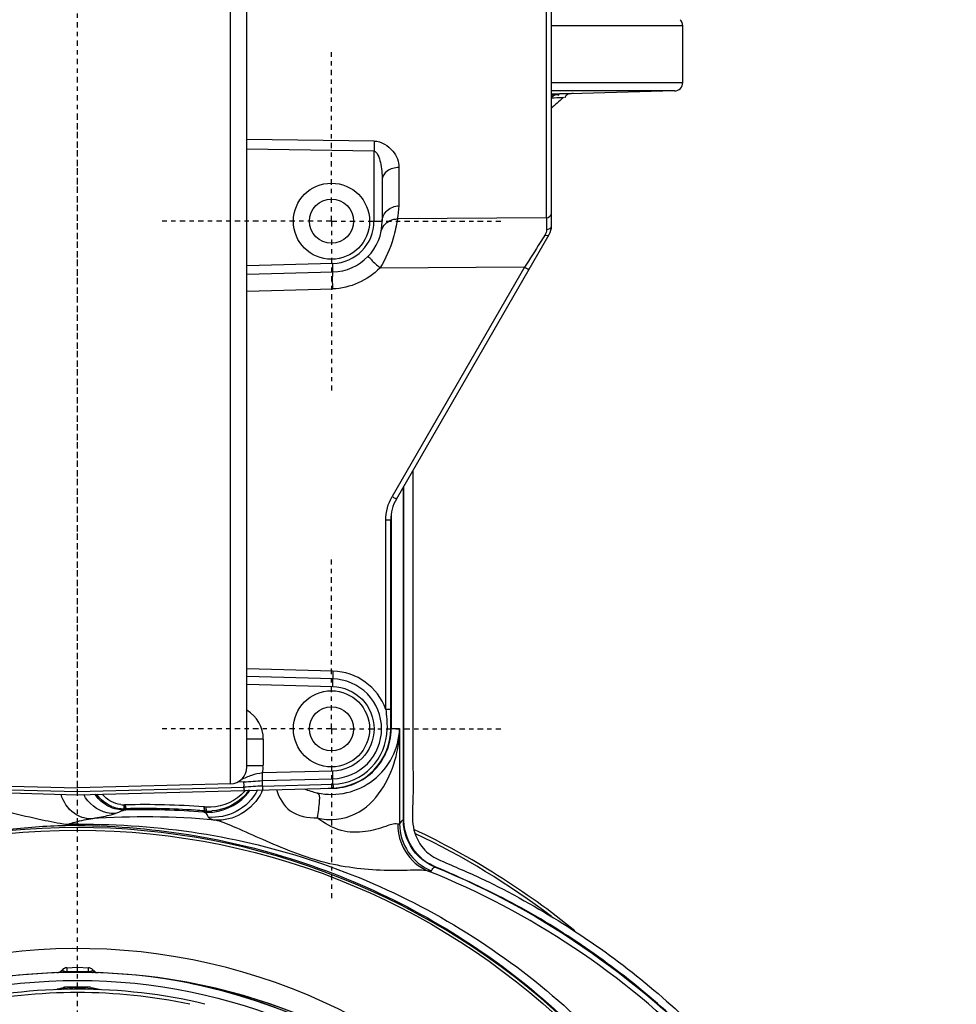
# Model space of a CAD drawing. Header units: inches. Extents: x 22575 to 24734, y 6028 to 6659.
# Tile 107 of 163: x 24487 to 24509, y 6516 to 6539. Entities that reach past the tile are written whole.
import ezdxf

# ---------------------------------------------------------------- set-up
doc = ezdxf.new("R2010")
doc.units = ezdxf.units.IN
doc.header["$LTSCALE"] = 0.5
doc.header["$MEASUREMENT"] = 0
doc.linetypes.add('CENTER', pattern=[2, 1.25, -0.25, 0.25, -0.25])
doc.layers.add('CL', color=1, linetype='Continuous')

# ---------------------------------------------------------------- blocks, each defined once
blk = doc.blocks.new('Flygt Large 14 MGD')
at = {"color": 7, "linetype": 'Continuous'}
for p, q in [((24504.035, 6515.286), (24504.035, 6539.898)), ((24504.419, 6515.68), (24504.419, 6539.504)), ((24511.389, 6528.457), (24511.389, 6537.892)), ((24511.505, 6528.27), (24511.505, 6537.774)), ((24507.382, 6530.244), (24504.419, 6530.284)), ((24507.377, 6530.01), (24504.419, 6530.057)), ((24507.377, 6528.379), (24507.377, 6530.01)), ((24507.957, 6529.628), (24507.957, 6528.736)), ((24507.568, 6529.345), (24507.568, 6528.379)), ((24507.377, 6528.379), (24507.568, 6528.379)), ((24511.389, 6528.457), (24507.923, 6528.433)), ((24507.897, 6521.915), (24511.453, 6528.073)), ((24506.418, 6527.396), (24504.419, 6527.343)), ((24504.419, 6527.146), (24506.418, 6527.199)), ((24510.878, 6527.308), (24507.513, 6527.289)), ((24510.878, 6527.308), (24507.798, 6521.974)), ((24504.419, 6526.753), (24506.418, 6526.805)), ((24507.765, 6521.423), (24507.65, 6521.423)), ((24507.65, 6517.022), (24507.65, 6521.423)), ((24507.765, 6516.568), (24507.765, 6521.423)), ((24506.422, 6517.911), (24504.419, 6517.963)), ((24506.42, 6517.732), (24504.419, 6517.784)), ((24504.419, 6517.605), (24506.418, 6517.552)), ((24507.65, 6517.022), (24507.765, 6517.022)), ((24507.68, 6516.568), (24507.765, 6516.568)), ((24504.802, 6516.325), (24504.419, 6516.325)), ((24504.802, 6516.325), (24504.802, 6515.714)), ((24504.419, 6515.714), (24504.802, 6515.714)), ((24506.418, 6515.585), (24504.783, 6515.542)), ((24496.612, 6515.211), (24500.482, 6515.109)), ((24496.928, 6515.286), (24500.482, 6515.193)), ((24504.035, 6515.286), (24500.482, 6515.193)), ((24500.482, 6515.109), (24504.351, 6515.211)), ((24504.353, 6515.334), (24504.205, 6515.33)), ((24504.785, 6515.363), (24506.42, 6515.405)), ((24504.785, 6515.235), (24506.42, 6515.278)), ((24494.54, 6515.191), (24500.482, 6515.035)), ((24500.482, 6515.035), (24506.423, 6515.191)), ((24501.559, 6514.799), (24501.574, 6514.799)), ((24503.416, 6514.752), (24503.423, 6514.659)), ((24503.434, 6514.751), (24503.416, 6514.752)), ((24503.44, 6514.658), (24503.434, 6514.751)), ((24501.587, 6514.709), (24501.57, 6514.709)), ((24501.572, 6514.681), (24501.573, 6514.681)), ((24501.573, 6514.681), (24501.607, 6514.681)), ((24501.609, 6514.709), (24501.587, 6514.709)), ((24501.61, 6514.682), (24501.609, 6514.709)), ((24503.425, 6514.63), (24503.426, 6514.63)), ((24503.426, 6514.63), (24503.438, 6514.629)), ((24503.439, 6514.652), (24503.44, 6514.658)), ((24500.106, 6510.94), (24500.123, 6510.943)), ((24500.106, 6510.941), (24500.106, 6510.94)), ((24500.123, 6510.943), (24500.127, 6510.943)), ((24500.127, 6510.943), (24500.127, 6510.962)), ((24500.836, 6510.962), (24500.836, 6510.943)), ((24500.836, 6510.943), (24500.858, 6510.94)), ((24500.858, 6510.94), (24500.858, 6510.94)), ((24500.178, 6510.537), (24500.245, 6510.539)), ((24500.482, 6510.568), (24500.179, 6510.553)), ((24500.414, 6510.546), (24500.482, 6510.548)), ((24500.784, 6510.553), (24500.482, 6510.568)), ((24500.482, 6510.548), (24500.583, 6510.545)), ((24500.718, 6510.539), (24500.785, 6510.537))]:
    blk.add_line(p, q, dxfattribs=at)
at = {"color": 6, "linetype": 'Continuous'}
for p, q in [((24514.557, 6532.929), (24511.505, 6532.929)), ((24514.557, 6531.607), (24514.557, 6532.929)), ((24511.505, 6531.607), (24514.557, 6531.607)), ((24514.365, 6531.41), (24511.505, 6531.41)), ((24511.505, 6531.341), (24511.688, 6531.341)), ((24511.829, 6531.344), (24511.688, 6531.341)), ((24511.748, 6531.258), (24511.781, 6531.259)), ((24511.749, 6531.259), (24511.781, 6531.26)), ((24511.781, 6531.26), (24511.77, 6531.25)), ((24511.936, 6531.346), (24511.829, 6531.344)), ((24514.365, 6531.41), (24511.936, 6531.346)), ((24507.775, 6521.56), (24507.775, 6516.572)), ((24507.765, 6516.572), (24507.973, 6516.572)), ((24507.973, 6516.572), (24507.973, 6514.359)), ((24501.587, 6514.709), (24501.574, 6514.799)), ((24501.585, 6514.799), (24501.581, 6514.799)), ((24501.59, 6514.799), (24501.585, 6514.799)), ((24501.595, 6514.799), (24501.59, 6514.799)), ((24501.595, 6514.799), (24501.593, 6514.793)), ((24501.609, 6514.709), (24501.601, 6514.759)), ((24503.434, 6514.751), (24503.432, 6514.746)), ((24503.472, 6514.748), (24503.434, 6514.751)), ((24501.57, 6514.709), (24501.567, 6514.732)), ((24503.426, 6514.63), (24503.408, 6514.631)), ((24503.426, 6514.63), (24503.408, 6514.631)), ((24503.46, 6514.628), (24503.451, 6514.628)), ((24503.469, 6514.627), (24503.46, 6514.628)), ((24503.472, 6514.748), (24503.467, 6514.737)), ((24503.478, 6514.627), (24503.469, 6514.627)), ((24503.478, 6514.656), (24503.472, 6514.748)), ((24503.478, 6514.627), (24503.509, 6514.626)), ((24503.478, 6514.627), (24503.478, 6514.627)), ((24508.799, 6513.36), (24508.792, 6513.363)), ((24508.799, 6513.36), (24508.792, 6513.363)), ((24500.131, 6510.941), (24500.127, 6510.943)), ((24500.225, 6510.899), (24500.199, 6510.898)), ((24500.231, 6511.008), (24500.482, 6511.021)), ((24500.231, 6511.008), (24500.231, 6510.912)), ((24500.482, 6510.899), (24500.482, 6511.021)), ((24500.482, 6511.021), (24500.733, 6511.008)), ((24500.733, 6510.912), (24500.733, 6511.008)), ((24500.751, 6510.899), (24500.738, 6510.899)), ((24499.979, 6510.502), (24500.155, 6510.549)), ((24500.072, 6510.52), (24500.038, 6510.514)), ((24500.157, 6510.535), (24500.072, 6510.52)), ((24500.482, 6510.509), (24500.482, 6510.548)), ((24500.809, 6510.549), (24500.985, 6510.502))]:
    blk.add_line(p, q, dxfattribs=at)
for points in [[(24501.581, 6514.799), (24501.576, 6514.799), (24501.574, 6514.799)], [(24503.451, 6514.628), (24503.442, 6514.629), (24503.438, 6514.629)], [(24500.14, 6510.898), (24500.129, 6510.898), (24500.117, 6510.898)], [(24500.199, 6510.898), (24500.163, 6510.898), (24500.14, 6510.898)], [(24500.231, 6510.912), (24500.226, 6510.912), (24500.222, 6510.913), (24500.218, 6510.913), (24500.214, 6510.913), (24500.21, 6510.914), (24500.207, 6510.914), (24500.203, 6510.915), (24500.199, 6510.916), (24500.196, 6510.916), (24500.192, 6510.917), (24500.189, 6510.918), (24500.185, 6510.919), (24500.182, 6510.919), (24500.179, 6510.92), (24500.176, 6510.921)], [(24500.733, 6510.912), (24500.734, 6510.91), (24500.734, 6510.908), (24500.735, 6510.906), (24500.735, 6510.904), (24500.736, 6510.902), (24500.736, 6510.901), (24500.737, 6510.9), (24500.738, 6510.899), (24500.738, 6510.899)], [(24500.811, 6510.898), (24500.763, 6510.898), (24500.751, 6510.899)], [(24500.846, 6510.898), (24500.835, 6510.898), (24500.823, 6510.898), (24500.811, 6510.898)]]:
    blk.add_lwpolyline(points, dxfattribs=at)
at = {"color": 7, "linetype": 'Continuous'}
for points in [[(24501.57, 6514.709), (24501.57, 6514.703), (24501.571, 6514.698), (24501.571, 6514.693), (24501.571, 6514.69), (24501.572, 6514.686), (24501.572, 6514.684), (24501.572, 6514.682), (24501.572, 6514.681)], [(24503.423, 6514.659), (24503.423, 6514.653), (24503.423, 6514.648), (24503.423, 6514.643), (24503.423, 6514.639), (24503.424, 6514.636), (24503.424, 6514.633), (24503.425, 6514.631), (24503.425, 6514.63)], [(24500.179, 6510.553), (24500.176, 6510.552), (24500.174, 6510.552), (24500.171, 6510.552), (24500.168, 6510.552), (24500.166, 6510.551), (24500.163, 6510.551), (24500.16, 6510.55), (24500.158, 6510.549), (24500.155, 6510.549)], [(24500.155, 6510.549), (24500.155, 6510.549), (24500.155, 6510.548), (24500.155, 6510.547), (24500.155, 6510.546), (24500.155, 6510.544), (24500.155, 6510.542), (24500.156, 6510.54), (24500.156, 6510.537), (24500.157, 6510.535)], [(24500.807, 6510.535), (24500.807, 6510.537), (24500.808, 6510.54), (24500.808, 6510.542), (24500.808, 6510.544), (24500.809, 6510.546), (24500.809, 6510.547), (24500.809, 6510.548), (24500.809, 6510.549), (24500.809, 6510.549)]]:
    blk.add_lwpolyline(points, dxfattribs=at)
for centre, radius in [((24506.387, 6528.379), 0.886), ((24506.387, 6528.379), 0.512), ((24506.387, 6516.568), 0.886), ((24506.387, 6516.568), 0.512)]:
    blk.add_circle(centre, radius, dxfattribs=at)
at = {"color": 6, "linetype": 'Continuous'}
for radius in [16.535, 13.039]:
    blk.add_circle((24500.482, 6497.675), radius, dxfattribs=at)
for centre, radius, start, end in [((24514.36, 6532.929), 0.197, 0, 45), ((24514.36, 6531.607), 0.197, 271.5, 0), ((24524.499, 6517.081), 19.047, 131.9352, 133.0161), ((24510.203, 6591.398), 60.16, 271.24149, 271.47215), ((24506.387, 6516.629), 1.586, 258.0316, 357.954), ((24506.387, 6516.572), 1.388, 266.7585, 0), ((24503.562, 6515.814), 1.067, 312.6449, 317.8752), ((24503.562, 6515.815), 1.068, 317.8735, 320.6342), ((24503.519, 6515.806), 1.18, 317.4135, 322.3819), ((24503.53, 6515.812), 1.158, 319.3323, 324.9998), ((24503.515, 6515.809), 1.185, 322.3792, 325.5977), ((24503.655, 6515.654), 1.242, 333.5705, 335.907), ((24506.387, 6516.623), 1.581, 246.5069, 257.9837), ((24501.566, 6515.489), 0.78, 248.4053, 259.1272), ((24501.578, 6515.47), 0.671, 262.1359, 268.3917), ((24500.525, 6514.644), 1.045, 7.9782, 8.5315), ((24500.077, 6514.583), 1.498, 6.7632, 7.922), ((24497.586, 6514.286), 4.007, 6.3877, 6.7753), ((24500.486, 6514.59), 1.128, 10.1737, 10.684), ((24502.02, 6495.992), 18.812, 85.7443, 91.2973), ((24499.88, 6514.483), 1.744, 9.121, 10.1131), ((24501.563, 6515.476), 0.768, 259.1317, 264.7839), ((24501.555, 6515.465), 0.785, 265.3716, 271.2915), ((24501.561, 6515.456), 0.747, 264.779, 270.6591), ((24501.993, 6496.259), 18.455, 86.181, 91.1929), ((24501.993, 6496.275), 18.41, 85.594, 91.1943), ((24502.003, 6496.443), 18.271, 85.5442, 86.1736), ((24503.57, 6516.55), 1.896, 266.0566, 267.2047), ((24503.53, 6515.813), 1.158, 267.4336, 273.5606), ((24500.694, 6497.25), 17.099, 90.6302, 91.5785), ((24502.036, 6496.214), 18.305, 84.8597, 93.9091), ((24509.154, 6514.361), 1.182, 180.1053, 247.8963), ((24500.482, 6497.675), 16.592, 117.4947, 109.7585), ((24500.482, 6497.675), 18.307, 50.8126, 64.7004), ((24500.482, 6497.675), 18.235, 52.8173, 64.5121), ((24509.243, 6514.444), 1.171, 230.023, 239.4795), ((24500.482, 6497.675), 13.78, 27.6456, 133.3005), ((24500.482, 6497.005), 13.898, 91.9859, 268.0141), ((24500.482, 6497.675), 13.228, 91.5783, 88.4217), ((24499.994, 6511.052), 0.157, 272.0871, 315), ((24499.994, 6511.052), 0.157, 272.0111, 272.0676), ((24500.017, 6511.033), 0.138, 272.031, 277.4886), ((24500.239, 6510.851), 0.157, 93, 135), ((24500.356, 6501.503), 9.397, 89.234, 90.7975), ((24500.605, 6501.869), 9.03, 89.8557, 90.782), ((24500.604, 6500.972), 9.928, 89.2229, 89.8604), ((24500.725, 6510.851), 0.157, 45, 87), ((24500.73, 6511.082), 0.17, 270.8734, 275.9775), ((24500.734, 6511.126), 0.212, 284.5764, 286.9926), ((24500.969, 6511.052), 0.157, 225.0025, 267.9129), ((24500.947, 6511.033), 0.138, 262.512, 267.9691), ((24500.97, 6511.051), 0.157, 258.2005, 262.9807), ((24500.482, 6497.005), 13.898, 271.9859, 88.0141), ((24500.503, 6497.059), 13.841, 11.2865, 81.487), ((24500.481, 6497.672), 13.231, 42.4079, 78.587), ((24500.482, 6497.675), 12.835, 76.6667, 103.3333), ((24500.482, 6497.675), 12.756, 78.1871, 101.8129), ((24495.186, 6479.672), 31.37, 79.5263, 79.6783)]:
    blk.add_arc(centre, radius, start, end, dxfattribs=at)
at = {"color": 7, "linetype": 'Continuous'}
for centre, radius, start, end in [((24519.507, 6529.84), 12.131, 178.0982, 179.1981), ((24506.621, 6528.734), 1.337, 346.9773, 0.0606), ((24506.387, 6528.379), 1.181, 271.4987, 0.0006), ((24506.392, 6528.38), 0.984, 271.4935, 359.9914), ((24511.112, 6528.27), 0.394, 330, 0.0003), ((24508.749, 6521.423), 0.984, 149.9977, 180.0022), ((24506.386, 6516.568), 1.343, 19.7302, 88.4928), ((24504.015, 6516.325), 0.787, 0.0088, 59.1286), ((24506.389, 6516.568), 1.291, 271.3986, 0.001), ((24506.387, 6516.568), 1.378, 271.4983, 359.9999), ((24504.025, 6515.68), 0.394, 271.4999, 0), ((24499.995, 6511.052), 0.157, 271.9859, 310.2202), ((24500.969, 6511.052), 0.157, 224.9338, 225.0883), ((24500.969, 6511.052), 0.157, 258.4556, 268.0141), ((24501.779, 6472.981), 37.59, 92.0815, 92.3387), ((24499.184, 6472.977), 37.594, 87.6613, 87.8669)]:
    blk.add_arc(centre, radius, start, end, dxfattribs=at)
at = {"color": 6, "linetype": 'Continuous'}
for points in [[(24511.505, 6531.276), (24511.549, 6531.313), (24511.623, 6531.343), (24511.673, 6531.314)], [(24511.505, 6531.266), (24511.554, 6531.31), (24511.622, 6531.339), (24511.688, 6531.341)], [(24508.06, 6514.445), (24508.064, 6517.029), (24508.06, 6519.613), (24508.06, 6522.197)], [(24508.071, 6514.44), (24508.076, 6517.033), (24508.071, 6519.625), (24508.071, 6522.217)], [(24501.121, 6514.811), (24501.029, 6514.871), (24500.949, 6514.953), (24500.89, 6515.046)], [(24501.278, 6514.763), (24501.139, 6514.819), (24501.011, 6514.922), (24500.927, 6515.047)], [(24501.266, 6514.875), (24501.184, 6514.918), (24501.11, 6514.978), (24501.052, 6515.05)], [(24504.285, 6515.029), (24504.074, 6514.834), (24503.758, 6514.726), (24503.472, 6514.748)], [(24503.509, 6514.626), (24503.828, 6514.624), (24504.171, 6514.773), (24504.387, 6515.008)], [(24504.408, 6515.057), (24504.213, 6514.829), (24503.901, 6514.675), (24503.601, 6514.657)], [(24501.492, 6514.683), (24501.361, 6514.694), (24501.23, 6514.739), (24501.121, 6514.811)], [(24501.486, 6514.805), (24501.41, 6514.816), (24501.334, 6514.84), (24501.266, 6514.875)], [(24500.482, 6514.319), (24500.388, 6514.319), (24500.293, 6514.32), (24500.199, 6514.317)], [(24508.06, 6514.447), (24508.019, 6514.44), (24507.992, 6514.396), (24507.973, 6514.359)], [(24508.344, 6513.677), (24508.167, 6513.884), (24508.06, 6514.172), (24508.06, 6514.445)], [(24508.491, 6513.547), (24508.238, 6513.758), (24508.071, 6514.111), (24508.071, 6514.44)], [(24508.795, 6513.352), (24508.624, 6513.422), (24508.465, 6513.536), (24508.344, 6513.677)], [(24508.526, 6513.785), (24508.618, 6513.679), (24508.736, 6513.592), (24508.864, 6513.533)], [(24508.792, 6513.363), (24508.742, 6513.383), (24508.694, 6513.408), (24508.648, 6513.435)], [(24508.71, 6513.267), (24508.728, 6513.302), (24508.755, 6513.347), (24508.795, 6513.352)], [(24500.482, 6510.914), (24500.398, 6510.914), (24500.314, 6510.915), (24500.23, 6510.911)], [(24500.733, 6510.912), (24500.649, 6510.914), (24500.566, 6510.915), (24500.482, 6510.912)]]:
    blk.add_open_spline(points, degree=3, dxfattribs=at)
for points, knots in [([(24511.506, 6531.324), (24511.52, 6531.329), (24511.55, 6531.337), (24511.582, 6531.34), (24511.597, 6531.341)], [0, 0, 0, 0, 0.504114, 1, 1, 1, 1]), ([(24511.82, 6531.268), (24511.818, 6531.265), (24511.816, 6531.259), (24511.814, 6531.253), (24511.813, 6531.25)], [0, 0, 0, 0, 0.489224, 1, 1, 1, 1]), ([(24511.895, 6531.333), (24511.88, 6531.328), (24511.848, 6531.312), (24511.827, 6531.284), (24511.82, 6531.268)], [0, 0, 0, 0, 0.488686, 1, 1, 1, 1]), ([(24512.007, 6531.348), (24511.988, 6531.348), (24511.951, 6531.346), (24511.913, 6531.339), (24511.895, 6531.333)], [0, 0, 0, 0, 0.500115, 1, 1, 1, 1]), ([(24508.277, 6522.576), (24508.279, 6521.838), (24508.279, 6520.363), (24508.278, 6518.519), (24508.28, 6517.044), (24508.272, 6515.937), (24508.298, 6515.018), (24508.244, 6514.278), (24508.406, 6513.922), (24508.526, 6513.785)], [0, 0, 0, 0, 0.250231, 0.50041, 0.6255, 0.75059, 0.87568, 0.938178, 1, 1, 1, 1]), ([(24506.055, 6514.5), (24506.339, 6514.417), (24506.97, 6514.491), (24507.576, 6515.099), (24507.896, 6515.818), (24507.968, 6516.324), (24507.973, 6516.572)], [0, 0, 0, 0, 0.275517, 0.53003, 0.768106, 1, 1, 1, 1]), ([(24500.788, 6514.476), (24500.652, 6514.473), (24500.331, 6514.584), (24500.148, 6514.874), (24500.098, 6515.045)], [0, 0, 0, 0, 0.43154, 1, 1, 1, 1]), ([(24501.353, 6514.597), (24501.291, 6514.595), (24500.999, 6514.619), (24500.727, 6514.834), (24500.626, 6515.04)], [0, 0, 0, 0, 0.214401, 1, 1, 1, 1]), ([(24504.669, 6515.145), (24504.56, 6514.935), (24504.216, 6514.586), (24503.74, 6514.493), (24503.521, 6514.511)], [0, 0, 0, 0, 0.517986, 1, 1, 1, 1]), ([(24504.767, 6515.102), (24504.663, 6514.893), (24504.346, 6514.541), (24503.885, 6514.43), (24503.676, 6514.445)], [0, 0, 0, 0, 0.526489, 1, 1, 1, 1]), ([(24505.106, 6515.157), (24505.163, 6514.968), (24505.388, 6514.576), (24505.84, 6514.485), (24506.055, 6514.5)], [0, 0, 0, 0, 0.478278, 1, 1, 1, 1]), ([(24506.058, 6515.077), (24506.116, 6515.056), (24506.092, 6514.787), (24506.082, 6514.631), (24506.055, 6514.5)], [0, 0, 0, 0, 0.316996, 1, 1, 1, 1]), ([(24500.223, 6514.342), (24500.032, 6514.369), (24499.331, 6514.504), (24498.641, 6514.688), (24498.131, 6514.793)], [0, 0, 0, 0, 0.269146, 1, 1, 1, 1]), ([(24500.788, 6514.476), (24500.856, 6514.487), (24501.044, 6514.526), (24501.237, 6514.554), (24501.353, 6514.597)], [0, 0, 0, 0, 0.356853, 1, 1, 1, 1]), ([(24501.353, 6514.597), (24501.382, 6514.608), (24501.455, 6514.637), (24501.528, 6514.665), (24501.573, 6514.681)], [0, 0, 0, 0, 0.396796, 1, 1, 1, 1]), ([(24503.426, 6514.63), (24503.437, 6514.627), (24503.461, 6514.611), (24503.478, 6514.589), (24503.487, 6514.576)], [0, 0, 0, 0, 0.42849, 1, 1, 1, 1]), ([(24503.478, 6514.656), (24503.478, 6514.649), (24503.478, 6514.64), (24503.477, 6514.63), (24503.478, 6514.627)], [0, 0, 0, 0, 0.686193, 1, 1, 1, 1]), ([(24503.487, 6514.576), (24503.489, 6514.572), (24503.495, 6514.564), (24503.499, 6514.556), (24503.502, 6514.551)], [0, 0, 0, 0, 0.481867, 1, 1, 1, 1]), ([(24503.502, 6514.551), (24503.505, 6514.545), (24503.512, 6514.532), (24503.518, 6514.518), (24503.521, 6514.511)], [0, 0, 0, 0, 0.476874, 1, 1, 1, 1]), ([(24498.388, 6514.166), (24498.528, 6514.187), (24499.129, 6514.264), (24499.735, 6514.313), (24500.199, 6514.318)], [0, 0, 0, 0, 0.234248, 1, 1, 1, 1]), ([(24500.223, 6514.342), (24500.219, 6514.336), (24500.214, 6514.326), (24500.203, 6514.319), (24500.199, 6514.318)], [0, 0, 0, 0, 0.595682, 1, 1, 1, 1]), ([(24500.223, 6514.342), (24500.274, 6514.357), (24500.46, 6514.41), (24500.649, 6514.457), (24500.788, 6514.476)], [0, 0, 0, 0, 0.276938, 1, 1, 1, 1]), ([(24500.506, 6514.348), (24500.502, 6514.34), (24500.497, 6514.329), (24500.487, 6514.32), (24500.482, 6514.319)], [0, 0, 0, 0, 0.617513, 1, 1, 1, 1]), ([(24500.482, 6514.319), (24502.322, 6514.309), (24506.031, 6513.68), (24510.961, 6510.971), (24514.738, 6506.794), (24516.935, 6501.613), (24517.313, 6496.002), (24515.832, 6490.581), (24512.666, 6485.949), (24509.647, 6483.716), (24508.011, 6482.883)], [0, 0, 0, 0, 0.125006, 0.250216, 0.375389, 0.5005, 0.625513, 0.750428, 0.875253, 1, 1, 1, 1]), ([(24500.506, 6514.348), (24502.372, 6514.364), (24506.147, 6513.781), (24511.172, 6511.062), (24515.029, 6506.838), (24517.276, 6501.575), (24517.671, 6495.865), (24516.175, 6490.339), (24512.96, 6485.607), (24509.892, 6483.317), (24508.227, 6482.458)], [0, 0, 0, 0, 0.124657, 0.249555, 0.374519, 0.499562, 0.62464, 0.749748, 0.874871, 1, 1, 1, 1]), ([(24503.521, 6514.511), (24503.525, 6514.506), (24503.569, 6514.468), (24503.627, 6514.457), (24503.676, 6514.445)], [0, 0, 0, 0, 0.113269, 1, 1, 1, 1]), ([(24508.636, 6513.259), (24508.502, 6513.289), (24508.156, 6513.271), (24507.334, 6513.263), (24506.146, 6513.41), (24505.031, 6513.882), (24504.217, 6514.242), (24503.847, 6514.409), (24503.676, 6514.445)], [0, 0, 0, 0, 0.079536, 0.198619, 0.480488, 0.766578, 0.898105, 1, 1, 1, 1]), ([(24507.928, 6514.352), (24507.835, 6514.372), (24507.581, 6514.263), (24507.16, 6514.152), (24506.576, 6514.154), (24506.221, 6514.371), (24506.055, 6514.5)], [0, 0, 0, 0, 0.145134, 0.390934, 0.67938, 1, 1, 1, 1]), ([(24507.928, 6514.352), (24507.927, 6514.132), (24508.051, 6513.667), (24508.421, 6513.349), (24508.636, 6513.259)], [0, 0, 0, 0, 0.486663, 1, 1, 1, 1]), ([(24507.973, 6514.359), (24507.971, 6514.354), (24507.953, 6514.346), (24507.938, 6514.35), (24507.928, 6514.352)], [0, 0, 0, 0, 0.341699, 1, 1, 1, 1]), ([(24508.071, 6514.44), (24508.069, 6514.441), (24508.065, 6514.442), (24508.061, 6514.444), (24508.06, 6514.445)], [0, 0, 0, 0, 0.665579, 1, 1, 1, 1]), ([(24508.864, 6513.533), (24509.182, 6513.388), (24509.829, 6513.123), (24511.07, 6512.479), (24513.152, 6511.196), (24515.791, 6508.865), (24518.259, 6505.445), (24520.511, 6500.315), (24521.191, 6493.18), (24518.575, 6485.043), (24513.084, 6478.503), (24505.589, 6474.427), (24497.157, 6473.271), (24491.591, 6474.456), (24489.008, 6475.489)], [0, 0, 0, 0, 0.015697, 0.031393, 0.062773, 0.125436, 0.188116, 0.250802, 0.375528, 0.500306, 0.625148, 0.750062, 0.875014, 1, 1, 1, 1]), ([(24508.795, 6513.352), (24511.357, 6512.31), (24514.906, 6509.804), (24518.143, 6505.256), (24520.364, 6500.118), (24520.979, 6492.981), (24518.266, 6484.879), (24512.679, 6478.422), (24505.113, 6474.475), (24496.657, 6473.485), (24491.117, 6474.794), (24488.558, 6475.885)], [0, 0, 0, 0, 0.124465, 0.187141, 0.249831, 0.374614, 0.499522, 0.624525, 0.749627, 0.874792, 1, 1, 1, 1]), ([(24508.71, 6513.267), (24508.706, 6513.259), (24508.675, 6513.255), (24508.653, 6513.257), (24508.636, 6513.259)], [0, 0, 0, 0, 0.319343, 1, 1, 1, 1]), ([(24518.652, 6487.075), (24519.722, 6489.481), (24520.946, 6494.734), (24519.655, 6502.648), (24515.414, 6509.369), (24511.002, 6512.316), (24508.636, 6513.259)], [0, 0, 0, 0, 0.253974, 0.505462, 0.754256, 1, 1, 1, 1]), ([(24508.792, 6513.363), (24508.792, 6513.361), (24508.792, 6513.357), (24508.794, 6513.353), (24508.795, 6513.352)], [0, 0, 0, 0, 0.63027, 1, 1, 1, 1]), ([(24518.552, 6486.603), (24519.682, 6488.99), (24521.043, 6494.251), (24519.941, 6502.292), (24516.42, 6508.125), (24512.881, 6511.152), (24510.618, 6512.547), (24509.407, 6513.096), (24508.799, 6513.36)], [0, 0, 0, 0, 0.249861, 0.499565, 0.749081, 0.874455, 0.937229, 1, 1, 1, 1]), ([(24475.776, 6512.481), (24474.3, 6509.419), (24472.45, 6502.792), (24473.339, 6492.61), (24477.841, 6483.546), (24485.348, 6476.844), (24494.788, 6473.55), (24503.1, 6474.14), (24509.091, 6476.603), (24514.389, 6480.208), (24517.367, 6484.186), (24518.652, 6487.075)], [0, 0, 0, 0, 0.130141, 0.256914, 0.383071, 0.508363, 0.632667, 0.756007, 0.817618, 0.878957, 1, 1, 1, 1]), ([(24475.657, 6512.341), (24474.283, 6509.397), (24472.47, 6503.01), (24473.18, 6493.086), (24477.41, 6484.058), (24484.657, 6477.199), (24493.975, 6473.593), (24502.347, 6473.904), (24508.486, 6476.18), (24512.644, 6478.832), (24516.12, 6482.329), (24517.855, 6485.129), (24518.552, 6486.603)], [0, 0, 0, 0, 0.12495, 0.249862, 0.37474, 0.499589, 0.624414, 0.749191, 0.811899, 0.874607, 0.937303, 1, 1, 1, 1]), ([(24500.127, 6510.943), (24500.115, 6510.93), (24500.086, 6510.909), (24500.052, 6510.898), (24500.035, 6510.896)], [0, 0, 0, 0, 0.499258, 1, 1, 1, 1]), ([(24500.176, 6510.921), (24500.168, 6510.914), (24500.149, 6510.903), (24500.128, 6510.898), (24500.117, 6510.898)], [0, 0, 0, 0, 0.508214, 1, 1, 1, 1]), ([(24500.176, 6510.921), (24500.166, 6510.924), (24500.15, 6510.929), (24500.136, 6510.937), (24500.131, 6510.941)], [0, 0, 0, 0, 0.619612, 1, 1, 1, 1]), ([(24500.231, 6510.912), (24500.23, 6510.909), (24500.229, 6510.905), (24500.227, 6510.9), (24500.225, 6510.899)], [0, 0, 0, 0, 0.645134, 1, 1, 1, 1]), ([(24500.788, 6510.921), (24500.782, 6510.919), (24500.769, 6510.916), (24500.755, 6510.914), (24500.748, 6510.913)], [0, 0, 0, 0, 0.461228, 1, 1, 1, 1]), ([(24500.788, 6510.921), (24500.796, 6510.914), (24500.815, 6510.903), (24500.836, 6510.898), (24500.846, 6510.898)], [0, 0, 0, 0, 0.511992, 1, 1, 1, 1]), ([(24500.836, 6510.943), (24500.832, 6510.94), (24500.819, 6510.932), (24500.805, 6510.926), (24500.796, 6510.923)], [0, 0, 0, 0, 0.377494, 1, 1, 1, 1]), ([(24500.836, 6510.943), (24500.848, 6510.93), (24500.877, 6510.909), (24500.911, 6510.898), (24500.929, 6510.896)], [0, 0, 0, 0, 0.499259, 1, 1, 1, 1]), ([(24508.226, 6482.458), (24506.409, 6481.387), (24502.337, 6479.907), (24495.874, 6480.025), (24489.859, 6482.389), (24485.014, 6486.661), (24481.901, 6492.318), (24480.807, 6498.674), (24481.839, 6505.047), (24483.916, 6508.82), (24485.181, 6510.511)], [0, 0, 0, 0, 0.124914, 0.249885, 0.374837, 0.499806, 0.624822, 0.749912, 0.874925, 1, 1, 1, 1]), ([(24500.038, 6510.514), (24500.03, 6510.512), (24500.018, 6510.51), (24500.006, 6510.506), (24500.002, 6510.505)], [0, 0, 0, 0, 0.604963, 1, 1, 1, 1]), ([(24500.985, 6510.502), (24500.971, 6510.505), (24500.939, 6510.51), (24500.907, 6510.516), (24500.888, 6510.52)], [0, 0, 0, 0, 0.425932, 1, 1, 1, 1])]:
    blk.add_open_spline(points, degree=3, knots=knots, dxfattribs=at)
at = {"color": 7, "linetype": 'Continuous'}
for points, knots in [([(24507.382, 6530.243), (24507.546, 6530.241), (24507.839, 6530.061), (24507.957, 6529.764), (24507.957, 6529.628)], [0, 0, 0, 0, 0.546359, 1, 1, 1, 1]), ([(24507.377, 6530.01), (24507.419, 6530.008), (24507.485, 6529.895), (24507.544, 6529.681), (24507.568, 6529.478), (24507.568, 6529.345)], [0, 0, 0, 0, 0.178992, 0.438543, 1, 1, 1, 1]), ([(24507.957, 6529.628), (24507.861, 6529.627), (24507.682, 6529.588), (24507.568, 6529.421), (24507.568, 6529.345)], [0, 0, 0, 0, 0.556678, 1, 1, 1, 1]), ([(24507.568, 6528.379), (24507.568, 6528.471), (24507.66, 6528.666), (24507.859, 6528.734), (24507.957, 6528.736)], [0, 0, 0, 0, 0.482374, 1, 1, 1, 1]), ([(24507.923, 6528.433), (24507.893, 6528.284), (24507.817, 6527.884), (24507.65, 6527.503), (24507.513, 6527.289)], [0, 0, 0, 0, 0.373884, 1, 1, 1, 1]), ([(24511.389, 6528.457), (24511.389, 6528.443), (24511.389, 6528.351), (24511.39, 6528.26), (24511.39, 6528.183)], [0, 0, 0, 0, 0.161251, 1, 1, 1, 1]), ([(24511.353, 6528.058), (24511.317, 6528), (24511.158, 6527.75), (24511, 6527.501), (24510.878, 6527.308)], [0, 0, 0, 0, 0.229681, 1, 1, 1, 1]), ([(24506.418, 6527.199), (24506.423, 6527.199), (24506.415, 6527.229), (24506.423, 6527.26), (24506.419, 6527.326), (24506.419, 6527.37), (24506.418, 6527.396)], [0, 0, 0, 0, 0.07667, 0.293269, 0.617477, 1, 1, 1, 1]), ([(24507.239, 6527.561), (24507.233, 6527.555), (24507.287, 6527.525), (24507.317, 6527.47), (24507.416, 6527.385), (24507.478, 6527.322), (24507.513, 6527.289)], [0, 0, 0, 0, 0.069904, 0.290962, 0.629277, 1, 1, 1, 1]), ([(24506.418, 6526.805), (24506.417, 6526.853), (24506.417, 6526.943), (24506.407, 6527.076), (24506.425, 6527.138), (24506.409, 6527.199), (24506.418, 6527.199)], [0, 0, 0, 0, 0.367833, 0.706572, 0.9292, 1, 1, 1, 1]), ([(24510.977, 6527.249), (24510.982, 6527.259), (24510.916, 6527.271), (24510.901, 6527.295), (24510.878, 6527.308)], [0, 0, 0, 0, 0.291635, 1, 1, 1, 1]), ([(24507.798, 6521.974), (24507.821, 6521.96), (24507.837, 6521.937), (24507.903, 6521.925), (24507.897, 6521.915)], [0, 0, 0, 0, 0.708358, 1, 1, 1, 1]), ([(24506.418, 6517.552), (24506.419, 6517.571), (24506.42, 6517.631), (24506.421, 6517.69), (24506.42, 6517.732)], [0, 0, 0, 0, 0.309825, 1, 1, 1, 1]), ([(24506.422, 6517.911), (24506.421, 6517.892), (24506.42, 6517.833), (24506.419, 6517.773), (24506.42, 6517.732)], [0, 0, 0, 0, 0.309858, 1, 1, 1, 1]), ([(24506.42, 6515.405), (24506.712, 6515.413), (24507.313, 6515.672), (24507.673, 6516.568), (24507.313, 6517.465), (24506.712, 6517.724), (24506.42, 6517.732)], [0, 0, 0, 0, 0.24997, 0.5, 0.75003, 1, 1, 1, 1]), ([(24506.418, 6517.552), (24506.665, 6517.546), (24507.174, 6517.327), (24507.478, 6516.568), (24507.174, 6515.81), (24506.665, 6515.591), (24506.418, 6515.585)], [0, 0, 0, 0, 0.249975, 0.5, 0.750025, 1, 1, 1, 1]), ([(24504.783, 6515.542), (24504.696, 6515.529), (24504.521, 6515.498), (24504.364, 6515.416), (24504.282, 6515.382)], [0, 0, 0, 0, 0.498604, 1, 1, 1, 1]), ([(24504.785, 6515.363), (24504.785, 6515.373), (24504.786, 6515.432), (24504.784, 6515.492), (24504.783, 6515.542)], [0, 0, 0, 0, 0.167446, 1, 1, 1, 1]), ([(24506.42, 6515.405), (24506.42, 6515.415), (24506.421, 6515.475), (24506.419, 6515.535), (24506.418, 6515.585)], [0, 0, 0, 0, 0.168744, 1, 1, 1, 1]), ([(24504.351, 6515.211), (24504.351, 6515.241), (24504.363, 6515.267), (24504.342, 6515.333), (24504.353, 6515.334)], [0, 0, 0, 0, 0.730858, 1, 1, 1, 1]), ([(24504.351, 6515.211), (24504.351, 6515.193), (24504.344, 6515.177), (24504.357, 6515.137), (24504.35, 6515.137)], [0, 0, 0, 0, 0.721027, 1, 1, 1, 1]), ([(24504.785, 6515.235), (24504.786, 6515.214), (24504.777, 6515.195), (24504.793, 6515.148), (24504.785, 6515.148)], [0, 0, 0, 0, 0.720854, 1, 1, 1, 1]), ([(24504.785, 6515.235), (24504.785, 6515.248), (24504.784, 6515.29), (24504.784, 6515.333), (24504.785, 6515.363)], [0, 0, 0, 0, 0.300815, 1, 1, 1, 1]), ([(24506.42, 6515.278), (24506.42, 6515.31), (24506.409, 6515.314), (24506.42, 6515.38), (24506.421, 6515.379)], [0, 0, 0, 0, 0.959858, 1, 1, 1, 1]), ([(24506.42, 6515.278), (24506.422, 6515.267), (24506.423, 6515.242), (24506.425, 6515.222), (24506.423, 6515.197), (24506.423, 6515.21), (24506.423, 6515.214)], [0, 0, 0, 0, 0.3726, 0.812417, 0.861119, 1, 1, 1, 1]), ([(24503.438, 6514.629), (24503.439, 6514.631), (24503.437, 6514.639), (24503.439, 6514.646), (24503.439, 6514.652)], [0, 0, 0, 0, 0.262912, 1, 1, 1, 1]), ([(24500.157, 6510.535), (24500.156, 6510.527), (24500.153, 6510.517), (24500.146, 6510.505), (24500.142, 6510.505)], [0, 0, 0, 0, 0.654446, 1, 1, 1, 1]), ([(24500.785, 6510.537), (24500.786, 6510.529), (24500.788, 6510.522), (24500.786, 6510.506), (24500.789, 6510.506)], [0, 0, 0, 0, 0.713863, 1, 1, 1, 1])]:
    blk.add_open_spline(points, degree=3, knots=knots, dxfattribs=at)
for points in [[(24511.389, 6528.457), (24511.443, 6528.458), (24511.505, 6528.518), (24511.505, 6528.572)], [(24507.543, 6528.134), (24507.554, 6528.19), (24507.58, 6528.244), (24507.616, 6528.288)], [(24507.616, 6528.288), (24507.687, 6528.377), (24507.81, 6528.433), (24507.923, 6528.433)], [(24511.39, 6528.183), (24511.438, 6528.184), (24511.505, 6528.222), (24511.505, 6528.27)], [(24511.39, 6528.183), (24511.39, 6528.14), (24511.376, 6528.095), (24511.353, 6528.058)], [(24511.353, 6528.058), (24511.385, 6528.047), (24511.436, 6528.044), (24511.453, 6528.073)], [(24507.513, 6527.289), (24507.236, 6527.001), (24506.817, 6526.816), (24506.418, 6526.805)], [(24507.65, 6521.423), (24507.65, 6521.613), (24507.703, 6521.809), (24507.798, 6521.974)], [(24507.65, 6517.022), (24507.669, 6516.871), (24507.68, 6516.72), (24507.68, 6516.568)], [(24504.783, 6515.542), (24504.795, 6515.597), (24504.808, 6515.657), (24504.793, 6515.712)], [(24504.785, 6515.235), (24504.64, 6515.231), (24504.496, 6515.214), (24504.351, 6515.211)], [(24504.353, 6515.334), (24504.497, 6515.337), (24504.64, 6515.359), (24504.785, 6515.363)]]:
    blk.add_open_spline(points, degree=3, dxfattribs=at)
at = {"layer": 'CL', "linetype": 'CENTER', "ltscale": 0.2}
for p, q in [((24500.482, 6515.035), (24500.482, 6545.397)), ((24506.387, 6528.379), (24506.387, 6532.316)), ((24500.482, 6501.612), (24500.482, 6530.815)), ((24506.387, 6528.379), (24502.45, 6528.379)), ((24506.387, 6528.379), (24510.324, 6528.379)), ((24506.387, 6528.379), (24506.387, 6524.442)), ((24506.387, 6516.568), (24506.387, 6520.505)), ((24506.387, 6516.568), (24502.45, 6516.568)), ((24506.387, 6516.568), (24510.324, 6516.568)), ((24506.387, 6516.568), (24506.387, 6512.631))]:
    blk.add_line(p, q, dxfattribs=at)

msp = doc.modelspace()

# ---------------------------------------------------------------- block references
msp.add_blockref('Flygt Large 14 MGD', (-12, 5.578))

doc.saveas('drawing.dxf')
